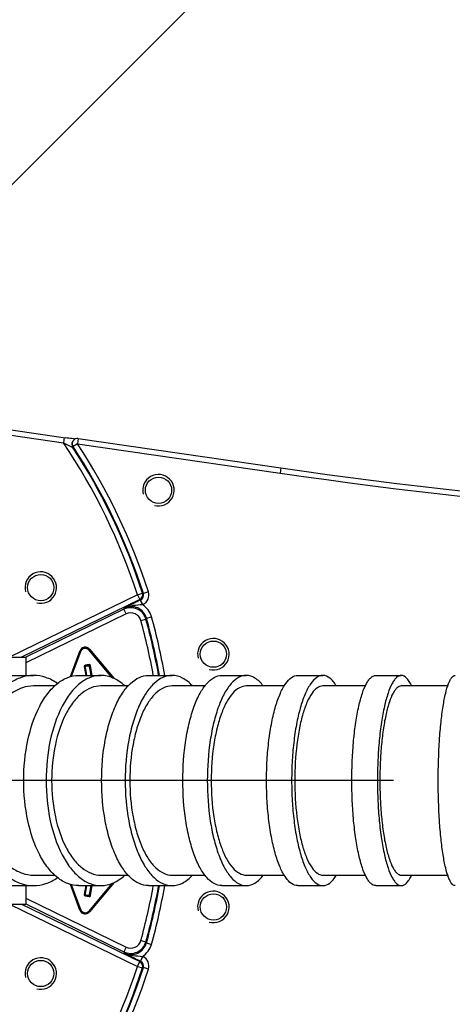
# Model space of a CAD drawing. Extents: x 0 to 594, y 0 to 420.
# Tile 27 of 104: x 125.3 to 133.52, y 174.55 to 193.28. Entities that reach past the tile are written whole.
import ezdxf

# ---------------------------------------------------------------- set-up
doc = ezdxf.new("R2010")
doc.units = 0
doc.header["$LTSCALE"] = 32.67
doc.linetypes.add('CENTER', pattern=[0.6, 0.375, -0.075, 0.075, -0.075])
doc.linetypes.add('PHANTOM', pattern=[0.8, 0.45, -0.05, 0.1, -0.05, 0.1, -0.05])
doc.layers.get('0').update_dxf_attribs({"linetype": 'CONTINUOUS'})
for name, color, linetype in [('ASSY', 7, 'CONTINUOUS'), ('AXIS', 7, 'CONTINUOUS'), ('CRV', 7, 'CONTINUOUS'), ('DRIV_DIM', 7, 'CONTINUOUS'), ('ROUND', 7, 'CONTINUOUS')]:
    doc.layers.add(name, color=color, linetype=linetype)
doc.styles.get("Standard").update_dxf_attribs({"font": 'txt', "width": 0.8})
doc.dimstyles.new('DIMSTYLE_1', dxfattribs={"dimtxt": 3.8, "dimasz": 1.8, "dimexe": 2, "dimexo": 1.5, "dimgap": 1.9, "dimtad": 1, "dimdec": 3, "dimlfac": 10, "dimtxsty": 'STANDARD', "dimblk": 'OPEN', "dimblk1": 'OPEN', "dimblk2": 'OPEN', "dimcen": 0.09, "dimazin": 2, "dimtp": 0.5, "dimtm": 0.5, "dimtfac": 1, "dimtdec": -1, "dimtofl": 0, "dimtmove": 0, "dimatfit": 3, "dimtolj": 1})
doc.dimstyles.new('DIMSTYLE_2', dxfattribs={"dimtxt": 3.8, "dimasz": 1.8, "dimexe": 2, "dimexo": 1.5, "dimgap": 0.95, "dimtad": 1, "dimdec": 3, "dimlfac": 10, "dimtxsty": 'STANDARD', "dimblk": 'OPEN', "dimblk1": 'OPEN', "dimblk2": 'OPEN', "dimcen": 0.09, "dimazin": 2, "dimtp": 0.001, "dimtm": 0.001, "dimtfac": 1, "dimtdec": 3, "dimtofl": 0, "dimtmove": 0, "dimatfit": 3, "dimtolj": 1})

# ---------------------------------------------------------------- blocks, each defined once
blk = doc.blocks.new('*D0')
at = {"layer": 'DRIV_DIM', "color": 2, "linetype": 'CONTINUOUS'}
blk.add_line((239.529, 254.232), (249.381, 265.174), dxfattribs=at)
for points in [[(246.288, 264.421), (248.043, 263.688), (247.104, 265.342)], [(56.787, 180.608), (57.388, 178.803), (58.018, 180.598)]]:
    blk.add_lwpolyline(points, dxfattribs=at)
for start, end in [(48, 114), (114, 180)]:
    blk.add_arc((171.612, 178.803), 114.224, start, end, dxfattribs=at)
blk = doc.blocks.new('_OPEN')
at = {"color": 0, "linetype": 'BYBLOCK'}
for p, q in [((0, 0), (-1, 0.342)), ((-1, -0.342), (0, 0)), ((-1, 0), (0, 0))]:
    blk.add_line(p, q, dxfattribs=at)
blk = doc.blocks.new('*D1')
at = {"layer": 'DRIV_DIM', "color": 2, "linetype": 'CONTINUOUS'}
blk.add_line((239.529, 103.374), (249.381, 92.432), dxfattribs=at)
for points in [[(58.018, 177.008), (57.388, 178.803), (56.787, 176.998)], [(247.104, 92.263), (248.043, 93.918), (246.288, 93.185)]]:
    blk.add_lwpolyline(points, dxfattribs=at)
for start, end in [(180, 246), (246, 312)]:
    blk.add_arc((171.612, 178.803), 114.224, start, end, dxfattribs=at)
blk = doc.blocks.new('*D5')
at = {"layer": 'DRIV_DIM', "color": 2, "linetype": 'CONTINUOUS'}
blk.add_line((95.559, 243.733), (171.612, 178.803), dxfattribs=at)
at = {"layer": 'DRIV_DIM', "color": 2, "linetype": 'CONTINUOUS', "xscale": 1.8, "yscale": 1.8, "zscale": 1.8, "rotation": 139.5111914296}
blk.add_blockref('_OPEN', (95.559, 243.733), dxfattribs=at)

msp = doc.modelspace()

# ---------------------------------------------------------------- linework, layer by layer
at = {"color": 7, "linetype": 'CONTINUOUS'}
for p, q in [((125.96344, 180.60264), (125.56047, 180.60259)), ((127.36041, 180.60286), (126.84258, 180.60283)), ((128.81941, 180.60284), (128.19491, 180.60286)), ((130.32679, 180.60282), (129.60531, 180.60281)), ((131.86953, 180.60285), (131.06184, 180.60285)), ((133.43619, 180.60281), (132.5531, 180.60283)), ((125.56047, 177.0031), (125.96344, 177.00305)), ((126.84258, 177.00286), (127.36041, 177.00283)), ((128.19491, 177.00283), (128.81941, 177.00285)), ((129.60531, 177.00287), (130.32679, 177.00286)), ((131.06184, 177.00284), (131.86953, 177.00284)), ((132.5531, 177.00285), (133.43619, 177.00287))]:
    msp.add_line(p, q, dxfattribs=at)
at = {"color": 2, "linetype": 'CONTINUOUS'}
for centre in [(127.93708, 184.32632), (125.69868, 182.47399), (128.98078, 181.20704), (128.98078, 176.39865), (125.69868, 175.1317)]:
    msp.add_arc(centre, 0.3, 255, 195, dxfattribs=at)
at = {"color": 7, "linetype": 'CONTINUOUS'}
for points, knots in [([(125.56047, 180.60259), (125.49004, 180.60259), (125.34362, 180.57745), (125.13905, 180.46942), (124.9537, 180.29831), (124.73039, 179.98287), (124.54141, 179.47597), (124.49193, 179.03402), (124.49193, 178.80284)], [0, 0, 0, 0, 0.092561, 0.19116182, 0.30004458, 0.42105242, 0.69620583, 1, 1, 1, 1]), ([(126.84258, 180.60283), (126.78054, 180.60281), (126.64968, 180.57677), (126.47002, 180.46721), (126.30824, 180.29575), (126.11177, 179.97781), (125.94804, 179.47152), (125.90515, 179.03367), (125.90515, 178.80284)], [0, 0, 0, 0, 0.08469273, 0.17729691, 0.28296944, 0.40360063, 0.68492225, 1, 1, 1, 1]), ([(128.19491, 180.60286), (128.14149, 180.60286), (128.0265, 180.57546), (127.87312, 180.46423), (127.7359, 180.29287), (127.61696, 180.06729), (127.51959, 179.79504), (127.42075, 179.37186), (127.39279, 179.03336), (127.39279, 178.80284)], [0, 0, 0, 0, 0.07575692, 0.16180227, 0.26417354, 0.38458536, 0.52187808, 0.67310122, 1, 1, 1, 1]), ([(129.60531, 180.60281), (129.56047, 180.60281), (129.4612, 180.57326), (129.33511, 180.46043), (129.22241, 180.28981), (129.12442, 180.06505), (129.04393, 179.79356), (128.96189, 179.36999), (128.93892, 179.03307), (128.93892, 178.80284)], [0, 0, 0, 0, 0.06604094, 0.14537849, 0.24470769, 0.3652613, 0.50520636, 0.66093561, 1, 1, 1, 1]), ([(131.06184, 180.60285), (131.02525, 180.60284), (130.94131, 180.56991), (130.84306, 180.45621), (130.75379, 180.287), (130.67602, 180.06313), (130.61178, 179.79236), (130.54613, 179.3685), (130.52788, 179.03285), (130.52788, 178.80284)], [0, 0, 0, 0, 0.05579827, 0.12862905, 0.22533717, 0.34633951, 0.48905047, 0.64922376, 1, 1, 1, 1]), ([(132.5531, 180.60283), (132.5242, 180.60283), (132.47723, 180.57728), (132.43112, 180.52301), (132.37667, 180.43491), (132.3175, 180.28425), (132.25826, 180.06168), (132.20954, 179.7914), (132.17311, 179.48363), (132.15064, 179.14986), (132.1456, 178.91993), (132.1456, 178.80284)], [0, 0, 0, 0, 0.04542794, 0.07574214, 0.11264159, 0.20729575, 0.32897307, 0.47434504, 0.63859792, 0.81594903, 1, 1, 1, 1]), ([(124.49193, 178.80284), (124.49193, 178.57167), (124.54141, 178.12972), (124.73039, 177.62282), (124.9537, 177.30738), (125.13905, 177.13626), (125.34362, 177.02824), (125.49004, 177.0031), (125.56047, 177.0031)], [0, 0, 0, 0, 0.30379418, 0.57894758, 0.69995542, 0.80883818, 0.907439, 1, 1, 1, 1]), ([(125.90515, 178.80284), (125.90515, 178.57202), (125.94804, 178.13417), (126.11177, 177.62788), (126.30824, 177.30994), (126.47002, 177.13848), (126.64968, 177.02892), (126.78054, 177.00287), (126.84258, 177.00286)], [0, 0, 0, 0, 0.31507776, 0.59639938, 0.71703056, 0.82270309, 0.91530727, 1, 1, 1, 1]), ([(127.39279, 178.80284), (127.39279, 178.57233), (127.42075, 178.23383), (127.51959, 177.81065), (127.61696, 177.5384), (127.7359, 177.31282), (127.87312, 177.14145), (128.0265, 177.03022), (128.14149, 177.00283), (128.19491, 177.00283)], [0, 0, 0, 0, 0.32689878, 0.47812192, 0.61541464, 0.73582646, 0.83819773, 0.92424308, 1, 1, 1, 1]), ([(128.93892, 178.80284), (128.93892, 178.57261), (128.96189, 178.2357), (129.04393, 177.81213), (129.12442, 177.54064), (129.22241, 177.31588), (129.33511, 177.14526), (129.4612, 177.03243), (129.56047, 177.00287), (129.60531, 177.00287)], [0, 0, 0, 0, 0.3390644, 0.49479365, 0.6347387, 0.75529231, 0.85462151, 0.93395906, 1, 1, 1, 1]), ([(130.52788, 178.80284), (130.52788, 178.57284), (130.54613, 178.23719), (130.61178, 177.81332), (130.67602, 177.54256), (130.75379, 177.31868), (130.84306, 177.14948), (130.94131, 177.03577), (131.02525, 177.00284), (131.06184, 177.00284)], [0, 0, 0, 0, 0.35077625, 0.51094953, 0.65366049, 0.77466283, 0.87137096, 0.94420173, 1, 1, 1, 1]), ([(132.1456, 178.80284), (132.1456, 178.68576), (132.15064, 178.45582), (132.17311, 178.12206), (132.20954, 177.81429), (132.25826, 177.54401), (132.3175, 177.32144), (132.37667, 177.17078), (132.43112, 177.08268), (132.47723, 177.0284), (132.5242, 177.00285), (132.5531, 177.00285)], [0, 0, 0, 0, 0.18405098, 0.36140208, 0.52565496, 0.67102693, 0.79270425, 0.88735842, 0.92425786, 0.95457206, 1, 1, 1, 1])]:
    msp.add_open_spline(points, degree=3, knots=knots, dxfattribs=at)
at = {"layer": 'ASSY', "color": 7, "linetype": 'CONTINUOUS'}
for p, q in [((125.01228, 181.15284), (125.41228, 181.15284)), ((125.41228, 181.15284), (125.41228, 180.80284)), ((125.41228, 176.80284), (125.41228, 176.45284)), ((125.01228, 176.45284), (125.41228, 176.45284))]:
    msp.add_line(p, q, dxfattribs=at)
at = {"layer": 'AXIS', "color": 7, "linetype": 'CONTINUOUS'}
for p, q in [((125.15816, 180.80284), (125.5605, 180.80284)), ((126.41585, 180.80284), (126.84267, 180.80284)), ((127.74728, 180.80284), (128.19489, 180.80284)), ((129.14084, 180.80284), (129.60531, 180.80284)), ((130.58435, 180.80284), (131.06184, 180.80284)), ((132.06608, 180.80284), (132.5531, 180.80284)), ((125.15816, 176.80284), (125.5605, 176.80284)), ((126.41585, 176.80284), (126.84267, 176.80284)), ((127.74728, 176.80284), (128.19489, 176.80284)), ((129.14084, 176.80284), (129.60531, 176.80284)), ((130.58435, 176.80284), (131.06184, 176.80284)), ((132.06608, 176.80284), (132.5531, 176.80284))]:
    msp.add_line(p, q, dxfattribs=at)
at = {"layer": 'AXIS', "color": 7, "linetype": 'CENTER'}
msp.add_line((171.61228, 178.80284), (116.61228, 178.80284), dxfattribs=at)
at = {"layer": 'AXIS', "color": 7, "linetype": 'CONTINUOUS'}
for centre in [(127.93708, 184.32632), (125.69868, 182.47399), (128.98078, 181.20704), (128.98078, 176.39865), (125.69868, 175.1317)]:
    msp.add_circle(centre, 0.25, dxfattribs=at)
for points, knots in [([(125.5605, 180.80284), (125.48223, 180.80284), (125.31952, 180.77492), (125.0922, 180.65487), (124.88622, 180.4647), (124.63809, 180.11416), (124.42809, 179.55086), (124.37312, 179.05974), (124.37312, 178.80284)], [0, 0, 0, 0, 0.09255992, 0.19116018, 0.30004344, 0.42105249, 0.69620746, 1, 1, 1, 1]), ([(125.37415, 178.80284), (125.37415, 179.05933), (125.42181, 179.54586), (125.60375, 180.10843), (125.82208, 180.46171), (126.00185, 180.65221), (126.2015, 180.77393), (126.3469, 180.80284), (126.41585, 180.80284)], [0, 0, 0, 0, 0.31508324, 0.59640617, 0.71703585, 0.8227058, 0.91530754, 1, 1, 1, 1]), ([(126.0166, 180.64941), (125.94801, 180.69747), (125.8024, 180.77473), (125.63909, 180.80284), (125.5605, 180.80284)], [0, 0, 0, 0, 0.51591091, 1, 1, 1, 1]), ([(126.84267, 180.80284), (126.77373, 180.80284), (126.62832, 180.77393), (126.42867, 180.65221), (126.24891, 180.46171), (126.03058, 180.10843), (125.84863, 179.54586), (125.80097, 179.05933), (125.80097, 178.80284)], [0, 0, 0, 0, 0.08469246, 0.1772942, 0.28296415, 0.40359383, 0.68491676, 1, 1, 1, 1]), ([(127.29521, 180.60426), (127.23023, 180.66443), (127.09085, 180.76383), (126.92183, 180.80284), (126.84267, 180.80284)], [0, 0, 0, 0, 0.5280157, 1, 1, 1, 1]), ([(126.85606, 178.80284), (126.85606, 179.05897), (126.88712, 179.43507), (126.99694, 179.90527), (127.10513, 180.20776), (127.23728, 180.4584), (127.38974, 180.64881), (127.56016, 180.7724), (127.68793, 180.80284), (127.74728, 180.80284)], [0, 0, 0, 0, 0.3268979, 0.47812074, 0.61541335, 0.73582532, 0.83819701, 0.9242429, 1, 1, 1, 1]), ([(128.19489, 180.80284), (128.13554, 180.80284), (128.00777, 180.7724), (127.83736, 180.64881), (127.68489, 180.4584), (127.55275, 180.20776), (127.44456, 179.90527), (127.33473, 179.43507), (127.30367, 179.05897), (127.30367, 178.80284)], [0, 0, 0, 0, 0.0757571, 0.16180299, 0.26417468, 0.38458665, 0.52187926, 0.6731021, 1, 1, 1, 1]), ([(128.58208, 180.60425), (128.5278, 180.66299), (128.41244, 180.76135), (128.26318, 180.80284), (128.19489, 180.80284)], [0, 0, 0, 0, 0.53943575, 1, 1, 1, 1]), ([(128.4004, 178.80284), (128.4004, 179.05866), (128.42592, 179.43302), (128.51707, 179.90365), (128.60651, 180.20531), (128.71539, 180.45505), (128.84061, 180.64463), (128.98071, 180.77), (129.09101, 180.80284), (129.14084, 180.80284)], [0, 0, 0, 0, 0.33906347, 0.4947926, 0.63473782, 0.75529178, 0.85462136, 0.93395914, 1, 1, 1, 1]), ([(129.60531, 180.80284), (129.55549, 180.80284), (129.44518, 180.77), (129.30509, 180.64463), (129.17986, 180.45505), (129.07098, 180.20531), (128.98154, 179.90365), (128.8904, 179.43302), (128.86487, 179.05866), (128.86487, 178.80284)], [0, 0, 0, 0, 0.06604086, 0.14537864, 0.24470822, 0.36526218, 0.5052074, 0.66093653, 1, 1, 1, 1]), ([(129.92701, 180.60422), (129.88322, 180.66128), (129.79241, 180.75759), (129.66281, 180.80284), (129.60531, 180.80284)], [0, 0, 0, 0, 0.55573864, 1, 1, 1, 1]), ([(129.99105, 178.80284), (129.99105, 178.93296), (129.99839, 179.18871), (130.03118, 179.55987), (130.0843, 179.90232), (130.15565, 180.20316), (130.24207, 180.45191), (130.34126, 180.63992), (130.45043, 180.76625), (130.54369, 180.80284), (130.58435, 180.80284)], [0, 0, 0, 0, 0.17856152, 0.3508815, 0.51102928, 0.65371732, 0.77469998, 0.87139216, 0.94421081, 1, 1, 1, 1]), ([(131.06184, 180.80284), (131.02119, 180.80284), (130.92792, 180.76625), (130.81875, 180.63992), (130.71957, 180.45191), (130.63315, 180.20316), (130.56179, 179.90232), (130.50867, 179.55987), (130.47589, 179.18871), (130.46855, 178.93296), (130.46855, 178.80284)], [0, 0, 0, 0, 0.05578919, 0.12860784, 0.22530002, 0.34628268, 0.48897072, 0.6491185, 0.82143848, 1, 1, 1, 1]), ([(131.31959, 180.60425), (131.30111, 180.63429), (131.26349, 180.68788), (131.18534, 180.76798), (131.10899, 180.80284), (131.06184, 180.80284)], [0, 0, 0, 0, 0.31437591, 0.57971607, 1, 1, 1, 1]), ([(131.6133, 178.80284), (131.6133, 178.93294), (131.6189, 179.18842), (131.64387, 179.55927), (131.68435, 179.90124), (131.73847, 180.20155), (131.8043, 180.44886), (131.87004, 180.61626), (131.93054, 180.71415), (131.98178, 180.77445), (132.03397, 180.80284), (132.06608, 180.80284)], [0, 0, 0, 0, 0.18405064, 0.36140131, 0.52565397, 0.67102588, 0.79270332, 0.88735777, 0.9242574, 0.95457182, 1, 1, 1, 1]), ([(132.5531, 180.80284), (132.52099, 180.80284), (132.4688, 180.77445), (132.41756, 180.71415), (132.35706, 180.61626), (132.29132, 180.44886), (132.22549, 180.20155), (132.17137, 179.90124), (132.13088, 179.55927), (132.10592, 179.18842), (132.10032, 178.93294), (132.10032, 178.80284)], [0, 0, 0, 0, 0.04542818, 0.0757426, 0.11264223, 0.20729668, 0.32897412, 0.47434603, 0.63859869, 0.81594936, 1, 1, 1, 1]), ([(132.74981, 180.60423), (132.73592, 180.63382), (132.70776, 180.68634), (132.65148, 180.76349), (132.59068, 180.80284), (132.5531, 180.80284)], [0, 0, 0, 0, 0.33818644, 0.61116489, 1, 1, 1, 1]), ([(133.25465, 178.80284), (133.25465, 179.0581), (133.26546, 179.42924), (133.30493, 179.90051), (133.3431, 180.20026), (133.38969, 180.44685), (133.43551, 180.61374), (133.47898, 180.71297), (133.51242, 180.76978), (133.55099, 180.80284), (133.57547, 180.80284)], [0, 0, 0, 0, 0.37039169, 0.53825394, 0.68611341, 0.80869718, 0.90203249, 0.93708224, 0.96447435, 1, 1, 1, 1]), ([(124.37312, 178.80284), (124.37312, 178.54595), (124.42809, 178.05483), (124.63809, 177.49153), (124.88622, 177.14098), (125.0922, 176.95082), (125.31952, 176.83077), (125.48223, 176.80284), (125.5605, 176.80284)], [0, 0, 0, 0, 0.30379254, 0.57894751, 0.69995656, 0.80883982, 0.90744008, 1, 1, 1, 1]), ([(126.41585, 176.80284), (126.3469, 176.80284), (126.2015, 176.83176), (126.00185, 176.95347), (125.82208, 177.14398), (125.60375, 177.49726), (125.42181, 178.05983), (125.37415, 178.54636), (125.37415, 178.80284)], [0, 0, 0, 0, 0.08469246, 0.1772942, 0.28296415, 0.40359383, 0.68491676, 1, 1, 1, 1]), ([(125.80097, 178.80284), (125.80097, 178.54636), (125.84863, 178.05983), (126.03058, 177.49726), (126.24891, 177.14398), (126.42867, 176.95347), (126.62832, 176.83176), (126.77373, 176.80284), (126.84267, 176.80284)], [0, 0, 0, 0, 0.31508324, 0.59640617, 0.71703585, 0.8227058, 0.91530754, 1, 1, 1, 1]), ([(127.74728, 176.80284), (127.68793, 176.80284), (127.56016, 176.83329), (127.38974, 176.95688), (127.23728, 177.14729), (127.10513, 177.39792), (126.99694, 177.70042), (126.88712, 178.17062), (126.85606, 178.54672), (126.85606, 178.80284)], [0, 0, 0, 0, 0.0757571, 0.16180299, 0.26417468, 0.38458665, 0.52187926, 0.6731021, 1, 1, 1, 1]), ([(127.30367, 178.80284), (127.30367, 178.54672), (127.33473, 178.17062), (127.44456, 177.70042), (127.55275, 177.39792), (127.68489, 177.14729), (127.83736, 176.95688), (128.00777, 176.83329), (128.13554, 176.80284), (128.19489, 176.80284)], [0, 0, 0, 0, 0.3268979, 0.47812074, 0.61541335, 0.73582532, 0.83819701, 0.9242429, 1, 1, 1, 1]), ([(129.14084, 176.80284), (129.09101, 176.80284), (128.98071, 176.83568), (128.84061, 176.96106), (128.71539, 177.15064), (128.60651, 177.40038), (128.51707, 177.70204), (128.42592, 178.17267), (128.4004, 178.54703), (128.4004, 178.80284)], [0, 0, 0, 0, 0.06604086, 0.14537864, 0.24470822, 0.36526218, 0.5052074, 0.66093653, 1, 1, 1, 1]), ([(128.86487, 178.80284), (128.86487, 178.54703), (128.8904, 178.17267), (128.98154, 177.70204), (129.07098, 177.40038), (129.17986, 177.15064), (129.30509, 176.96106), (129.44518, 176.83568), (129.55549, 176.80284), (129.60531, 176.80284)], [0, 0, 0, 0, 0.33906347, 0.4947926, 0.63473782, 0.75529178, 0.85462136, 0.93395914, 1, 1, 1, 1]), ([(130.58435, 176.80284), (130.54369, 176.80284), (130.45043, 176.83943), (130.34126, 176.96577), (130.24207, 177.15378), (130.15565, 177.40253), (130.0843, 177.70336), (130.03118, 178.04582), (129.99839, 178.41698), (129.99105, 178.67273), (129.99105, 178.80284)], [0, 0, 0, 0, 0.05578919, 0.12860784, 0.22530002, 0.34628268, 0.48897072, 0.6491185, 0.82143848, 1, 1, 1, 1]), ([(130.46855, 178.80284), (130.46855, 178.67273), (130.47589, 178.41698), (130.50867, 178.04582), (130.56179, 177.70336), (130.63315, 177.40253), (130.71957, 177.15378), (130.81875, 176.96577), (130.92792, 176.83943), (131.02119, 176.80284), (131.06184, 176.80284)], [0, 0, 0, 0, 0.17856152, 0.3508815, 0.51102928, 0.65371732, 0.77469998, 0.87139216, 0.94421081, 1, 1, 1, 1]), ([(132.06608, 176.80284), (132.03397, 176.80284), (131.98178, 176.83123), (131.93054, 176.89154), (131.87004, 176.98943), (131.8043, 177.15683), (131.73847, 177.40413), (131.68435, 177.70444), (131.64387, 178.04642), (131.6189, 178.41727), (131.6133, 178.67275), (131.6133, 178.80284)], [0, 0, 0, 0, 0.04542818, 0.0757426, 0.11264223, 0.20729668, 0.32897412, 0.47434603, 0.63859869, 0.81594936, 1, 1, 1, 1]), ([(132.10032, 178.80284), (132.10032, 178.67275), (132.10592, 178.41727), (132.13088, 178.04642), (132.17137, 177.70444), (132.22549, 177.40413), (132.29132, 177.15683), (132.35706, 176.98943), (132.41756, 176.89154), (132.4688, 176.83123), (132.52099, 176.80284), (132.5531, 176.80284)], [0, 0, 0, 0, 0.18405064, 0.36140131, 0.52565397, 0.67102588, 0.79270332, 0.88735777, 0.9242574, 0.95457182, 1, 1, 1, 1]), ([(133.57547, 176.80284), (133.55099, 176.80284), (133.51242, 176.83591), (133.47898, 176.89272), (133.43551, 176.99194), (133.38969, 177.15884), (133.3431, 177.40543), (133.30493, 177.70517), (133.26546, 178.17645), (133.25465, 178.54759), (133.25465, 178.80284)], [0, 0, 0, 0, 0.03552565, 0.06291776, 0.09796751, 0.19130282, 0.31388659, 0.46174606, 0.62960831, 1, 1, 1, 1]), ([(125.5605, 176.80284), (125.63909, 176.80284), (125.8024, 176.83095), (125.94801, 176.90821), (126.0166, 176.95628)], [0, 0, 0, 0, 0.48408909, 1, 1, 1, 1]), ([(126.84267, 176.80284), (126.92183, 176.80284), (127.09085, 176.84185), (127.23023, 176.94126), (127.29521, 177.00143)], [0, 0, 0, 0, 0.4719843, 1, 1, 1, 1]), ([(128.19489, 176.80284), (128.26318, 176.80284), (128.41244, 176.84433), (128.5278, 176.94269), (128.58208, 177.00144)], [0, 0, 0, 0, 0.46056425, 1, 1, 1, 1]), ([(129.60531, 176.80284), (129.66281, 176.80284), (129.79241, 176.8481), (129.88322, 176.94441), (129.92701, 177.00146)], [0, 0, 0, 0, 0.44426136, 1, 1, 1, 1]), ([(131.06184, 176.80284), (131.10899, 176.80284), (131.18534, 176.83771), (131.26349, 176.91781), (131.30111, 176.9714), (131.31959, 177.00144)], [0, 0, 0, 0, 0.42028393, 0.68562409, 1, 1, 1, 1]), ([(132.5531, 176.80284), (132.59068, 176.80284), (132.65148, 176.8422), (132.70776, 176.91935), (132.73592, 176.97187), (132.74981, 177.00145)], [0, 0, 0, 0, 0.38883511, 0.66181356, 1, 1, 1, 1])]:
    msp.add_open_spline(points, degree=3, knots=knots, dxfattribs=at)
at = {"layer": 'CRV', "color": 2, "linetype": 'CONTINUOUS'}
msp.add_line((121.7066, 186.70116), (207.24457, 272.23913), dxfattribs=at)
at = {"layer": 'CRV', "color": 2, "linetype": 'PHANTOM'}
msp.add_arc((171.61228, 178.80284), 100, 48, 175.448465, dxfattribs=at)
at = {"layer": 'ROUND', "color": 7, "linetype": 'CONTINUOUS'}
for p, q in [((122.88048, 185.80168), (126.17087, 185.32415)), ((126.20253, 185.3197), (126.17087, 185.32415)), ((126.23276, 185.31555), (126.20253, 185.3197)), ((126.26127, 185.31175), (126.23276, 185.31555)), ((126.28776, 185.30832), (126.26127, 185.31175)), ((126.31189, 185.30531), (126.28776, 185.30832)), ((126.33333, 185.30276), (126.31189, 185.30531)), ((126.35177, 185.30069), (126.33333, 185.30276)), ((126.35231, 185.30064), (126.35177, 185.30069)), ((126.41132, 185.31038), (130.26575, 184.75095)), ((126.31263, 185.26518), (126.30426, 185.25205)), ((126.53601, 180.97407), (126.5662, 180.80284)), ((126.62291, 180.99954), (126.54412, 180.98565)), ((126.66775, 180.80284), (126.63449, 180.99143)), ((126.5662, 176.80284), (126.53601, 176.63162)), ((126.63449, 176.61425), (126.66775, 176.80284)), ((126.54412, 176.62003), (126.62291, 176.60614))]:
    msp.add_line(p, q, dxfattribs=at)
at = {"layer": 'ROUND', "color": 9, "linetype": 'CONTINUOUS'}
for p, q in [((123.01272, 185.68144), (126.12795, 185.22929)), ((126.14232, 185.32825), (126.12795, 185.22929)), ((126.41132, 185.31038), (126.39695, 185.21142)), ((126.30494, 185.14356), (126.31335, 185.15666)), ((126.39695, 185.21142), (126.31335, 185.15666)), ((126.39695, 185.21142), (130.25138, 184.65198)), ((130.26575, 184.75095), (130.25138, 184.65198)), ((127.53696, 182.33818), (125.10666, 181.15284)), ((127.53696, 182.33818), (127.63204, 182.36895)), ((127.53696, 182.33818), (127.58077, 182.24836)), ((127.64939, 182.36148), (127.63204, 182.36895)), ((127.74451, 182.39215), (127.64939, 182.36148)), ((127.58077, 182.24836), (125.33464, 181.15284)), ((127.59809, 182.24099), (127.58077, 182.24836)), ((127.59809, 182.24099), (127.59205, 182.23805)), ((127.63586, 182.14822), (127.59205, 182.23805)), ((127.6419, 182.15116), (127.59809, 182.24099)), ((127.6419, 182.15116), (127.63586, 182.14822)), ((127.32203, 181.97185), (125.41228, 181.04039)), ((127.27822, 182.06167), (125.41277, 181.15183)), ((127.27822, 182.06167), (127.28735, 182.08193)), ((127.32203, 181.97185), (127.27822, 182.06167)), ((127.7076, 181.8929), (127.80388, 181.91971)), ((127.60229, 181.84553), (127.6986, 181.87219)), ((127.6986, 181.87219), (127.7076, 181.8929)), ((126.26124, 180.78014), (126.43845, 181.26702)), ((126.2731, 180.7835), (126.44785, 181.2636)), ((126.27432, 180.78372), (126.44822, 181.26149)), ((126.28572, 180.78581), (126.45761, 181.25807)), ((126.43845, 181.26702), (126.44785, 181.2636)), ((126.44785, 181.2636), (126.44822, 181.26149)), ((126.45761, 181.25807), (126.44822, 181.26149)), ((126.61103, 181.28512), (126.61869, 181.29155)), ((126.61103, 181.28512), (127.05165, 180.76001)), ((126.62597, 181.30008), (126.61832, 181.29366)), ((126.61832, 181.29366), (126.61869, 181.29155)), ((126.61832, 181.29366), (127.0726, 180.75226)), ((126.61869, 181.29155), (127.07057, 180.75301)), ((126.62597, 181.30008), (127.09253, 180.74406)), ((126.52616, 180.97233), (126.64434, 180.99317)), ((126.62117, 181.00939), (126.54239, 180.9955)), ((126.57636, 180.80284), (126.54239, 180.9955)), ((126.65759, 180.80284), (126.62117, 181.00939)), ((126.6779, 180.80284), (126.64434, 180.99317)), ((126.52616, 180.97233), (126.55605, 180.80284)), ((127.0726, 176.85343), (126.61832, 176.31203)), ((127.07057, 176.85268), (126.61869, 176.31414)), ((127.09253, 176.86163), (126.62597, 176.30561)), ((126.43845, 176.33867), (126.26124, 176.82555)), ((126.44785, 176.34209), (126.2731, 176.82219)), ((126.44822, 176.3442), (126.27432, 176.82197)), ((126.45761, 176.34762), (126.28572, 176.81988)), ((126.55605, 176.80284), (126.52616, 176.63336)), ((126.54239, 176.61019), (126.57636, 176.80284)), ((127.05165, 176.84567), (126.61103, 176.32056)), ((126.62117, 176.5963), (126.65759, 176.80284)), ((126.64434, 176.61252), (126.6779, 176.80284)), ((125.41228, 176.56529), (127.32203, 175.63384)), ((126.52616, 176.63336), (126.64434, 176.61252)), ((126.54239, 176.61019), (126.62117, 176.5963)), ((125.10666, 176.45284), (127.53696, 175.26751)), ((125.33464, 176.45284), (127.58077, 175.35733)), ((125.41277, 176.45386), (127.27822, 175.54402)), ((126.43845, 176.33867), (126.44785, 176.34209)), ((126.44822, 176.3442), (126.44785, 176.34209)), ((126.45761, 176.34762), (126.44822, 176.3442)), ((126.61103, 176.32056), (126.61869, 176.31414)), ((126.61869, 176.31414), (126.61832, 176.31203)), ((126.62597, 176.30561), (126.61832, 176.31203)), ((127.60229, 175.76016), (127.6986, 175.73349)), ((127.6986, 175.73349), (127.7076, 175.71279)), ((127.32203, 175.63384), (127.27822, 175.54402)), ((127.27822, 175.54402), (127.28735, 175.52376)), ((127.7076, 175.71279), (127.80388, 175.68598)), ((127.53696, 175.26751), (127.58077, 175.35733)), ((127.59809, 175.3647), (127.58077, 175.35733)), ((127.63586, 175.45747), (127.59205, 175.36764)), ((127.59205, 175.36764), (127.59809, 175.3647)), ((127.6419, 175.45452), (127.59809, 175.3647)), ((127.63586, 175.45747), (127.6419, 175.45452)), ((127.53696, 175.26751), (127.63204, 175.23674)), ((127.64939, 175.24421), (127.63204, 175.23674)), ((127.74451, 175.21354), (127.64939, 175.24421))]:
    msp.add_line(p, q, dxfattribs=at)
at = {"layer": 'ROUND', "color": 7, "linetype": 'CONTINUOUS'}
for centre, radius, start, end in [((126.39695, 185.21142), 0.1, 81.741666, 147.619936), ((144.96687, 286.03919), 102.34956, 261.741678, 277.6493144), ((126.54586, 180.9758), 0.01, 100, 190), ((126.62464, 180.9897), 0.01, 10, 100), ((126.54586, 176.62988), 0.01, 170, 260), ((126.62464, 176.61599), 0.01, 260, 350)]:
    msp.add_arc(centre, radius, start, end, dxfattribs=at)
at = {"layer": 'ROUND', "color": 9, "linetype": 'CONTINUOUS'}
for centre, radius, start, end in [((116.61228, 178.80284), 11.48248, 17.9321, 34.03327), ((126.38851, 185.19833), 0.09992, 147.476534, 213.236067), ((126.39692, 185.21148), 0.09994, 158.438883, 213.262641), ((126.39703, 185.21139), 0.10008, 147.632311, 158.417413), ((116.61228, 178.80284), 11.58242, 17.9321, 33.191811), ((116.61228, 178.80284), 11.59663, 17.870599, 33.223216), ((116.61228, 178.80284), 11.69657, 17.870599, 33.223216), ((144.96687, 286.03919), 102.44956, 261.741678, 277.6493144), ((127.53679, 182.33825), 0.10008, 296.070384, 17.861716), ((127.55449, 182.33072), 0.09976, 295.910448, 17.960151), ((127.55432, 182.33079), 0.19984, 295.990485, 17.880114), ((127.41895, 181.81285), 0.29954, 15.499696, 116.062842), ((127.41866, 181.8125), 0.39986, 15.552524, 57.098542), ((127.4096, 181.79207), 0.29991, 15.496235, 115.978998), ((127.4097, 181.79229), 0.19981, 15.451674, 116.023559), ((116.61228, 178.80284), 11.61752, 9.915641, 15.562538), ((116.61228, 178.80284), 11.40343, 10.104184, 15.475233), ((116.61228, 178.80284), 11.50337, 10.015398, 15.475233), ((116.61228, 178.80284), 11.51758, 10.002922, 15.562538), ((126.54174, 181.22954), 0.10987, 39.946479, 160.053551), ((126.54173, 181.22957), 0.09986, 39.923721, 160.076322), ((126.54212, 181.22738), 0.0999, 39.963827, 160.036173), ((126.54211, 181.22741), 0.08989, 39.939723, 160.060277), ((126.54586, 180.9758), 0.02, 100, 190), ((126.62464, 180.9897), 0.02, 10, 100), ((116.61228, 178.80284), 11.40343, 344.524767, 349.895816), ((116.61228, 178.80284), 11.50337, 344.524767, 349.984602), ((116.61228, 178.80284), 11.51758, 344.437462, 349.997078), ((116.61228, 178.80284), 11.61752, 344.437462, 350.084359), ((126.54586, 176.62988), 0.02, 170, 260), ((126.62464, 176.61599), 0.02, 260, 350), ((126.54174, 176.37615), 0.10987, 199.946331, 320.053669), ((126.54173, 176.37612), 0.09986, 199.923556, 320.076444), ((126.54212, 176.37831), 0.0999, 199.963811, 320.036189), ((126.54211, 176.37827), 0.08989, 199.939707, 320.060293), ((127.4096, 175.81362), 0.2999, 244.020435, 344.504332), ((127.4097, 175.81339), 0.19981, 243.976441, 344.548326), ((127.41895, 175.79284), 0.29954, 243.93716, 344.500302), ((127.41866, 175.79319), 0.39986, 302.901518, 344.447391), ((127.53679, 175.26743), 0.10008, 342.138284, 63.929616), ((127.55449, 175.27497), 0.09976, 342.039849, 64.089551), ((127.55432, 175.27489), 0.19984, 342.119886, 64.009515), ((116.61228, 178.80284), 11.48248, 325.96673, 342.0679), ((116.61228, 178.80284), 11.58242, 326.808189, 342.0679), ((116.61228, 178.80284), 11.59663, 326.776784, 342.129401), ((116.61228, 178.80284), 11.69657, 326.776784, 342.129401)]:
    msp.add_arc(centre, radius, start, end, dxfattribs=at)
for points, knots in [([(126.12795, 185.22929), (126.14551, 185.22028), (126.17176, 185.20691), (126.20657, 185.18944), (126.23195, 185.17685), (126.25604, 185.16512), (126.27512, 185.15593), (126.28832, 185.15001), (126.29673, 185.14598), (126.30081, 185.14505), (126.30475, 185.14287), (126.30494, 185.14356)], [0, 0, 0, 0, 0.30083776, 0.44904628, 0.59384393, 0.73237615, 0.85870119, 0.91340964, 0.95847105, 0.9890194, 1, 1, 1, 1]), ([(127.59205, 182.23805), (127.56237, 182.22357), (127.46008, 182.17294), (127.35895, 182.12001), (127.28735, 182.08193)], [0, 0, 0, 0, 0.28941095, 1, 1, 1, 1]), ([(127.63586, 182.14822), (127.57599, 182.14112), (127.45731, 182.13844), (127.33963, 182.10819), (127.28735, 182.08193)], [0, 0, 0, 0, 0.50748455, 1, 1, 1, 1]), ([(127.28735, 175.52376), (127.33963, 175.49749), (127.45731, 175.46725), (127.576, 175.46457), (127.63586, 175.45747)], [0, 0, 0, 0, 0.49252227, 1, 1, 1, 1]), ([(127.28735, 175.52376), (127.30883, 175.51233), (127.40963, 175.45881), (127.51135, 175.407), (127.59205, 175.36764)], [0, 0, 0, 0, 0.21324964, 1, 1, 1, 1])]:
    msp.add_open_spline(points, degree=3, knots=knots, dxfattribs=at)

# ---------------------------------------------------------------- dimensions: what is measured, and where the dimension line sits
at = {"layer": 'DRIV_DIM', "color": 2, "linetype": 'CONTINUOUS'}
for base, line1, line2, picture, middle in [((125.15322, 283.1516), ((237.76103, 252.26848), (238.52534, 253.11733)), ((60.03058, 178.80284), (58.88834, 178.80284)), '*D0', (93.31184, 261.96624)), ((125.15322, 74.45408), ((60.03058, 178.80284), (58.88834, 178.80284)), ((237.76103, 105.33721), (238.52534, 104.48836)), '*D1', (77.37091, 114.26082))]:
    dim = msp.add_angular_dim_2l(base=base, line1=line1, line2=line2, dimstyle='DIMSTYLE_1', override={"dimtad": 2}, dxfattribs=at)
    dim.commit()
    dim.dimension.update_dxf_attribs({"geometry": picture, "text_midpoint": middle, "dimtype": 162})
dim = msp.add_radius_dim(center=(171.61228, 178.80284), mpoint=(95.559, 243.73279), text='R<>', dimstyle='DIMSTYLE_2', override={"dimpost": '<>'}, dxfattribs=at)
dim.commit()
dim.dimension.update_dxf_attribs({"geometry": '*D5', "text_midpoint": (100.69419, 239.34866), "dimtype": 164})

doc.saveas('drawing.dxf')
